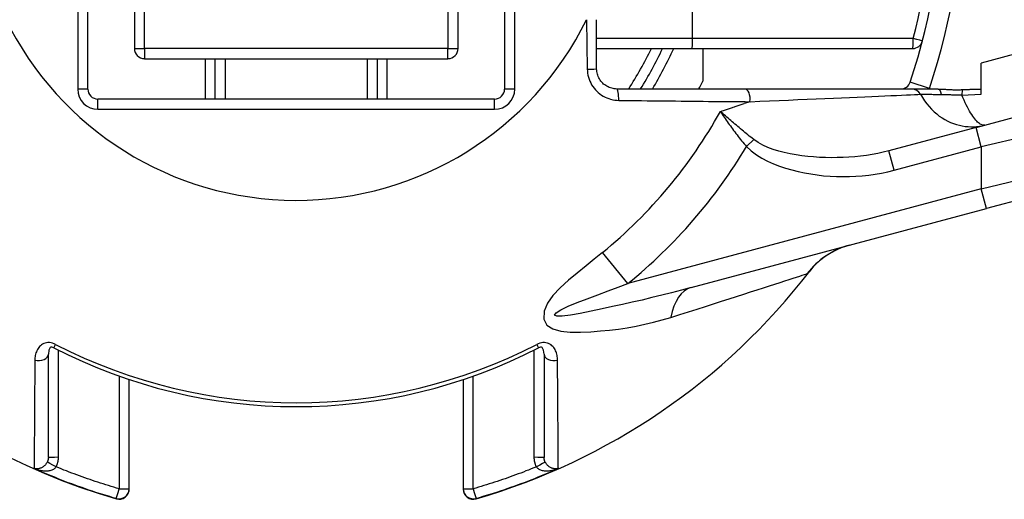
# Model space of a CAD drawing. Header units: inches. Extents: x 0 to 400, y -11 to 260.
# Tile 35 of 61: x 70.154 to 71.57, y 220.146 to 220.835. Entities that reach past the tile are written whole.
import ezdxf

# ---------------------------------------------------------------- set-up
doc = ezdxf.new("R2010")
doc.units = ezdxf.units.IN
doc.header["$LTSCALE"] = 24.005935
doc.header["$MEASUREMENT"] = 0
doc.layers.add('Visible Edges(ANSI)', color=7, linetype='Continuous', lineweight=25)
doc.layers.add('Visible Tangent Edges(ANSI)', color=7, linetype='Continuous', lineweight=25)

msp = doc.modelspace()

# ---------------------------------------------------------------- linework, layer by layer
at = {"layer": 'Visible Edges(ANSI)'}
for p, q in [((70.2523, 220.7357), (70.2523, 221.3844)), ((70.8514, 221.3844), (70.8514, 220.7357)), ((70.3192, 221.3639), (70.3192, 220.7939)), ((70.7845, 220.7939), (70.7845, 221.3639)), ((70.9837, 220.7648), (70.9837, 220.8353)), ((70.9837, 220.7939), (71.1208, 220.7939)), ((71.1208, 220.7939), (71.4379, 220.7939)), ((71.1364, 220.7939), (71.1364, 220.747)), ((70.3337, 220.7793), (70.77, 220.7793)), ((70.4355, 220.7212), (70.4355, 220.7793)), ((70.6682, 220.7793), (70.6682, 220.7212)), ((71.5363, 220.7281), (71.5363, 220.7728)), ((71.1967, 220.7357), (71.0128, 220.7357)), ((71.4368, 220.7357), (71.1967, 220.7357)), ((71.4743, 220.7357), (71.4368, 220.7357)), ((71.529, 220.6805), (71.7141, 220.7301)), ((70.8369, 220.7212), (70.2669, 220.7212)), ((71.529, 220.6805), (71.4037, 220.647)), ((71.7291, 220.6137), (71.5441, 220.5641)), ((71.1195, 220.4504), (71.5441, 220.5641)), ((70.1956, 220.2065), (70.1956, 220.3549)), ((70.9081, 220.3549), (70.9081, 220.2065)), ((70.3119, 220.1616), (70.3119, 220.3183)), ((70.7918, 220.3183), (70.7918, 220.1616)), ((70.3119, 220.161), (70.3119, 220.1616)), ((70.7918, 220.1616), (70.7918, 220.161))]:
    msp.add_line(p, q, dxfattribs=at)
at = {"layer": 'Visible Edges(ANSI)', "flags": 128}
for points in [[(71.0128, 220.7357), (71.0109, 220.7358), (71.009, 220.736), (71.0072, 220.7363), (71.0053, 220.7367), (71.0035, 220.7372), (71.0017, 220.7379), (71, 220.7387), (70.9984, 220.7396), (70.9968, 220.7406), (70.9952, 220.7417), (70.9937, 220.7428), (70.9924, 220.7441), (70.991, 220.7455), (70.9898, 220.747), (70.9887, 220.7485), (70.9877, 220.7501), (70.9868, 220.7518), (70.986, 220.7536), (70.9853, 220.7554), (70.9848, 220.7572), (70.9843, 220.7591), (70.984, 220.761), (70.9838, 220.7629), (70.9837, 220.7648)], [(71.4743, 220.7357), (71.4757, 220.7357), (71.4771, 220.7357), (71.4785, 220.7356), (71.4799, 220.7356), (71.4813, 220.7355), (71.4827, 220.7354), (71.484, 220.7354), (71.4853, 220.7353), (71.4867, 220.7352), (71.4881, 220.7351), (71.4896, 220.735), (71.4911, 220.7349), (71.4926, 220.7349), (71.4942, 220.7348), (71.4957, 220.7347), (71.4973, 220.7347), (71.4988, 220.7347), (71.5003, 220.7346), (71.5018, 220.7346), (71.5034, 220.7347), (71.5049, 220.7347), (71.5064, 220.7347), (71.5079, 220.7348), (71.5094, 220.7348)], [(71.5094, 220.7348), (71.5106, 220.7349), (71.5117, 220.7349), (71.5128, 220.735), (71.5139, 220.735), (71.5151, 220.7351), (71.5162, 220.7351), (71.5173, 220.7351), (71.5184, 220.7352), (71.5196, 220.7352), (71.5207, 220.7353), (71.5218, 220.7353), (71.5229, 220.7353), (71.5241, 220.7354), (71.5252, 220.7354), (71.5263, 220.7354), (71.5274, 220.7355), (71.5285, 220.7355), (71.5296, 220.7355), (71.5308, 220.7355), (71.5319, 220.7356), (71.533, 220.7356), (71.5341, 220.7356), (71.5352, 220.7356), (71.5363, 220.7356)], [(71.3478, 220.5116), (71.3353, 220.5075), (71.3256, 220.5031), (71.3182, 220.4989), (71.3123, 220.4952), (71.3041, 220.4888), (71.2987, 220.484), (71.2951, 220.4803), (71.2927, 220.4776), (71.2899, 220.4741)], [(70.2035, 220.3638), (70.2008, 220.3649), (70.1994, 220.365), (70.1982, 220.3642), (70.1964, 220.3608), (70.1956, 220.3549)], [(70.9081, 220.3549), (70.9073, 220.3608), (70.9055, 220.3642), (70.9043, 220.365), (70.903, 220.3649), (70.9002, 220.3638)]]:
    msp.add_lwpolyline(points, dxfattribs=at)
at = {"layer": 'Visible Edges(ANSI)'}
for centre, radius, start, end in [((70.5519, 221.0411), 0.9306, 341.4906, 18.5094), ((71.4379, 220.8084), 0.0145, 270, 345.2875), ((70.3337, 220.7939), 0.0145, 180, 270), ((70.77, 220.7939), 0.0145, 270, 0), ((70.5519, 221.0411), 0.5816, 328.3318, 334.8493), ((70.5519, 221.0411), 0.6543, 332.1819, 333.2951), ((71.4206, 220.7503), 0.0145, 270, 341.4906), ((70.2669, 220.7357), 0.0145, 180, 270), ((70.8369, 220.7357), 0.0145, 270, 0), ((70.5519, 221.0411), 0.9306, 200.3603, 253.8724), ((70.5519, 221.0411), 0.9306, 286.1276, 322.4685), ((70.5519, 221.0411), 0.7616, 242.7787, 297.2213), ((70.2974, 220.161), 0.0145, 253.8724, 0), ((70.8063, 220.161), 0.0145, 180, 286.1276)]:
    msp.add_arc(centre, radius, start, end, dxfattribs=at)
at = {"layer": 'Visible Tangent Edges(ANSI)'}
for p, q in [((70.2378, 221.3844), (70.2378, 220.7357)), ((70.866, 220.7357), (70.866, 221.3844)), ((70.3337, 220.7939), (70.3337, 221.3639)), ((70.77, 221.3639), (70.77, 220.7939)), ((71.1215, 220.8084), (71.1215, 221.2737)), ((72.2095, 220.9532), (71.5363, 220.7728)), ((70.9692, 220.8353), (70.9701, 220.7642)), ((71.1215, 220.8084), (70.9837, 220.8084)), ((71.4387, 220.8084), (71.1215, 220.8084)), ((70.3192, 220.7939), (70.3337, 220.7939)), ((70.77, 220.7939), (70.3337, 220.7939)), ((70.3337, 220.7939), (70.3337, 220.7793)), ((70.77, 220.7939), (70.7845, 220.7939)), ((70.77, 220.7793), (70.77, 220.7939)), ((70.421, 220.7793), (70.421, 220.7212)), ((70.4501, 220.7212), (70.4501, 220.7793)), ((70.6537, 220.7793), (70.6537, 220.7212)), ((70.6827, 220.7212), (70.6827, 220.7793)), ((71.4619, 220.7364), (71.4344, 220.7456)), ((70.2523, 220.7357), (70.2378, 220.7357)), ((70.866, 220.7357), (70.8514, 220.7357)), ((71.5084, 220.7271), (71.5363, 220.7281)), ((70.2669, 220.7066), (70.2669, 220.7212)), ((70.8369, 220.7066), (70.8369, 220.7212)), ((71.2041, 220.7175), (71.1957, 220.7148)), ((70.2669, 220.7066), (70.8369, 220.7066)), ((71.7422, 220.702), (71.5365, 220.6525)), ((71.5365, 220.6525), (71.529, 220.6805)), ((71.1991, 220.6531), (71.2094, 220.6632)), ((71.4112, 220.6189), (71.4037, 220.647)), ((71.4112, 220.6189), (71.5365, 220.6525)), ((71.5365, 220.6525), (71.5365, 220.5922)), ((71.5365, 220.5922), (71.7422, 220.6418)), ((71.5365, 220.5922), (71.0287, 220.4562)), ((71.5441, 220.5641), (71.5365, 220.5922)), ((71.0287, 220.4562), (70.9921, 220.501)), ((70.2035, 220.3638), (70.206, 220.3687)), ((70.2102, 220.2066), (70.2102, 220.3605)), ((70.8936, 220.3605), (70.8936, 220.2066)), ((70.8977, 220.3687), (70.9002, 220.3638)), ((70.2974, 220.3233), (70.2974, 220.1614)), ((70.8063, 220.1614), (70.8063, 220.3233)), ((70.1752, 220.1907), (70.1752, 220.1916)), ((70.9285, 220.1916), (70.9285, 220.1907)), ((70.2934, 220.1476), (70.2934, 220.1471)), ((70.8104, 220.1471), (70.8104, 220.1476))]:
    msp.add_line(p, q, dxfattribs=at)
at = {"layer": 'Visible Tangent Edges(ANSI)', "flags": 128}
for points in [[(70.9701, 220.7642), (70.9703, 220.7613), (70.9706, 220.7584), (70.9711, 220.7555), (70.9719, 220.7526), (70.9728, 220.7498), (70.9738, 220.7471), (70.9751, 220.7444), (70.9765, 220.7418), (70.9781, 220.7394), (70.9799, 220.737), (70.9818, 220.7347), (70.9838, 220.7326), (70.9859, 220.7306), (70.9882, 220.7288), (70.9906, 220.7271), (70.9931, 220.7255), (70.9957, 220.7242), (70.9983, 220.723), (71.0011, 220.7219), (71.0038, 220.721), (71.0067, 220.7204), (71.0096, 220.7199), (71.0125, 220.7195), (71.0154, 220.7194)], [(71.2041, 220.7175), (71.2182, 220.7181), (71.2322, 220.7187), (71.246, 220.7193), (71.2596, 220.7199), (71.273, 220.7205), (71.2862, 220.7211), (71.2991, 220.7216), (71.3117, 220.7222), (71.3239, 220.7227), (71.3358, 220.7232), (71.3473, 220.7237), (71.3583, 220.7242), (71.3689, 220.7247), (71.3791, 220.7251), (71.3888, 220.7255), (71.3979, 220.7259), (71.4066, 220.7263), (71.4146, 220.7266), (71.422, 220.7269), (71.4288, 220.7272), (71.435, 220.7275), (71.4405, 220.7277), (71.4452, 220.7279), (71.4493, 220.7281)], [(71.4493, 220.7281), (71.4498, 220.7281), (71.4503, 220.7281), (71.4509, 220.7281), (71.4517, 220.7281), (71.4525, 220.7281), (71.4533, 220.7281), (71.4542, 220.7281), (71.4553, 220.7281), (71.4563, 220.7281), (71.4575, 220.7281), (71.4587, 220.7281), (71.4599, 220.7281), (71.4613, 220.7281), (71.4627, 220.7281), (71.4641, 220.7281), (71.4656, 220.7281), (71.4672, 220.728), (71.4688, 220.728), (71.4705, 220.728), (71.4722, 220.728), (71.4739, 220.7279), (71.4757, 220.7279), (71.4775, 220.7279), (71.4794, 220.7278)], [(71.4493, 220.7281), (71.452, 220.7233), (71.4549, 220.7188), (71.4581, 220.7144), (71.4615, 220.7104), (71.465, 220.7066), (71.4686, 220.7031), (71.4724, 220.6999), (71.4762, 220.6969), (71.4802, 220.6943), (71.4842, 220.6919), (71.4883, 220.6897), (71.4924, 220.6878), (71.4966, 220.6862), (71.5008, 220.6848), (71.505, 220.6836), (71.5091, 220.6828), (71.5133, 220.6821), (71.5175, 220.6817), (71.5216, 220.6815), (71.5257, 220.6815), (71.5298, 220.6818), (71.5338, 220.6823), (71.5378, 220.683), (71.5417, 220.6839)], [(71.4794, 220.7278), (71.4805, 220.7278), (71.4817, 220.7278), (71.4828, 220.7278), (71.484, 220.7278), (71.4852, 220.7277), (71.4864, 220.7277), (71.4876, 220.7277), (71.4888, 220.7277), (71.49, 220.7276), (71.4912, 220.7276), (71.4924, 220.7276), (71.4936, 220.7275), (71.4949, 220.7275), (71.4961, 220.7275), (71.4973, 220.7274), (71.4986, 220.7274), (71.4998, 220.7274), (71.501, 220.7273), (71.5023, 220.7273), (71.5035, 220.7273), (71.5047, 220.7272), (71.506, 220.7272), (71.5072, 220.7272), (71.5084, 220.7271)], [(71.5417, 220.6839), (71.5407, 220.6838), (71.5397, 220.6838), (71.5386, 220.6839), (71.5375, 220.6842), (71.5363, 220.6847), (71.5351, 220.6854), (71.5339, 220.6862), (71.5326, 220.6872), (71.5313, 220.6883), (71.5299, 220.6897), (71.5286, 220.6912), (71.5271, 220.6929), (71.5257, 220.6947), (71.5242, 220.6968), (71.5227, 220.699), (71.5212, 220.7014), (71.5196, 220.704), (71.5181, 220.7067), (71.5165, 220.7097), (71.5149, 220.7128), (71.5133, 220.7161), (71.5117, 220.7196), (71.5101, 220.7233), (71.5084, 220.7271)], [(71.0154, 220.7194), (71.0236, 220.7193), (71.0318, 220.7192), (71.04, 220.7191), (71.0482, 220.719), (71.0564, 220.7189), (71.0646, 220.7188), (71.0727, 220.7188), (71.0809, 220.7187), (71.0889, 220.7186), (71.097, 220.7185), (71.105, 220.7184), (71.113, 220.7183), (71.1209, 220.7183), (71.1288, 220.7182), (71.1366, 220.7181), (71.1444, 220.718), (71.1521, 220.718), (71.1597, 220.7179), (71.1673, 220.7178), (71.1748, 220.7178), (71.1822, 220.7177), (71.1896, 220.7176), (71.1969, 220.7176), (71.2041, 220.7175)], [(71.1615, 220.7036), (71.1629, 220.7041), (71.1643, 220.7045), (71.1658, 220.705), (71.1672, 220.7055), (71.1687, 220.706), (71.1701, 220.7064), (71.1716, 220.7069), (71.173, 220.7074), (71.1744, 220.7078), (71.1759, 220.7083), (71.1773, 220.7088), (71.1787, 220.7092), (71.1801, 220.7097), (71.1816, 220.7102), (71.183, 220.7106), (71.1844, 220.7111), (71.1858, 220.7116), (71.1872, 220.712), (71.1887, 220.7125), (71.1901, 220.713), (71.1915, 220.7134), (71.1929, 220.7139), (71.1943, 220.7143), (71.1957, 220.7148)], [(71.2094, 220.6632), (71.2073, 220.6649), (71.2051, 220.6665), (71.203, 220.6682), (71.2009, 220.6699), (71.1988, 220.6716), (71.1967, 220.6733), (71.1947, 220.675), (71.1926, 220.6768), (71.1905, 220.6785), (71.1885, 220.6802), (71.1865, 220.6819), (71.1845, 220.6836), (71.1825, 220.6853), (71.1805, 220.687), (71.1785, 220.6887), (71.1765, 220.6904), (71.1746, 220.6921), (71.1727, 220.6937), (71.1707, 220.6954), (71.1688, 220.6971), (71.167, 220.6987), (71.1651, 220.7004), (71.1633, 220.702), (71.1615, 220.7036)], [(71.1615, 220.7036), (71.1628, 220.7015), (71.1642, 220.6995), (71.1656, 220.6974), (71.167, 220.6953), (71.1684, 220.6932), (71.1699, 220.6911), (71.1713, 220.6889), (71.1728, 220.6868), (71.1743, 220.6847), (71.1759, 220.6826), (71.1774, 220.6804), (71.179, 220.6783), (71.1806, 220.6762), (71.1822, 220.674), (71.1838, 220.6719), (71.1854, 220.6698), (71.1871, 220.6677), (71.1887, 220.6655), (71.1904, 220.6634), (71.1921, 220.6613), (71.1939, 220.6592), (71.1956, 220.6572), (71.1974, 220.6551), (71.1991, 220.6531)], [(71.4037, 220.647), (71.3957, 220.645), (71.3877, 220.6432), (71.3796, 220.6417), (71.3713, 220.6404), (71.363, 220.6393), (71.3547, 220.6384), (71.3463, 220.6378), (71.3378, 220.6373), (71.3294, 220.6371), (71.3209, 220.637), (71.3124, 220.6372), (71.3039, 220.6375), (71.2954, 220.6381), (71.287, 220.6389), (71.2786, 220.6399), (71.2702, 220.6412), (71.2618, 220.6427), (71.2534, 220.6444), (71.2453, 220.6465), (71.2373, 220.6489), (71.2297, 220.6517), (71.2224, 220.655), (71.2156, 220.6588), (71.2094, 220.6632)], [(71.1991, 220.6531), (71.2059, 220.6469), (71.2132, 220.6413), (71.221, 220.6364), (71.2292, 220.6321), (71.2377, 220.6283), (71.2464, 220.625), (71.2553, 220.6221), (71.2643, 220.6195), (71.2733, 220.6173), (71.2823, 220.6153), (71.2914, 220.6137), (71.3006, 220.6123), (71.3098, 220.6112), (71.3191, 220.6105), (71.3283, 220.61), (71.3376, 220.6098), (71.3469, 220.6099), (71.3562, 220.6103), (71.3655, 220.6109), (71.3748, 220.6119), (71.384, 220.6132), (71.3931, 220.6147), (71.4022, 220.6166), (71.4112, 220.6189)], [(70.9921, 220.501), (70.9803, 220.4913), (70.9685, 220.4815), (70.9559, 220.4713), (70.9432, 220.4609), (70.9313, 220.4502), (70.9209, 220.4393), (70.9129, 220.428), (70.9083, 220.4164), (70.9079, 220.4051), (70.9123, 220.3966), (70.9208, 220.391), (70.9322, 220.3878), (70.9458, 220.3864), (70.9605, 220.3863), (70.9753, 220.3871), (70.9892, 220.3882), (71.0021, 220.3893), (71.015, 220.3908), (71.0277, 220.3927), (71.0404, 220.395), (71.0531, 220.3977), (71.0656, 220.4007), (71.078, 220.404), (71.0903, 220.4077)], [(71.0903, 220.4077), (71.1031, 220.4118), (71.1157, 220.4158), (71.128, 220.4197), (71.14, 220.4235), (71.1517, 220.4272), (71.1631, 220.4309), (71.1741, 220.4344), (71.1848, 220.4378), (71.1951, 220.4411), (71.205, 220.4443), (71.2144, 220.4474), (71.2234, 220.4502), (71.2319, 220.453), (71.2398, 220.4555), (71.2473, 220.4579), (71.2541, 220.4601), (71.2604, 220.4621), (71.266, 220.464), (71.2711, 220.4656), (71.2755, 220.467), (71.2792, 220.4682), (71.2822, 220.4692), (71.2845, 220.4699), (71.2862, 220.4705)], [(71.2862, 220.4705), (71.2863, 220.4705), (71.2864, 220.4706), (71.2865, 220.4706), (71.2866, 220.4707), (71.2867, 220.4708), (71.2868, 220.4708), (71.287, 220.4709), (71.2871, 220.471), (71.2872, 220.4712), (71.2874, 220.4713), (71.2875, 220.4714), (71.2877, 220.4716), (71.2878, 220.4717), (71.288, 220.4719), (71.2882, 220.4721), (71.2883, 220.4723), (71.2885, 220.4725), (71.2887, 220.4727), (71.2889, 220.4729), (71.2891, 220.4731), (71.2893, 220.4734), (71.2895, 220.4736), (71.2897, 220.4739), (71.2899, 220.4741)], [(71.1195, 220.4504), (71.1054, 220.4467), (71.0913, 220.443), (71.0772, 220.4395), (71.063, 220.436), (71.0489, 220.4326), (71.0348, 220.4293), (71.0207, 220.4261), (71.0066, 220.4231), (70.9915, 220.4198), (70.9756, 220.4165), (70.96, 220.4134), (70.9459, 220.4109), (70.9342, 220.4095), (70.9263, 220.4093), (70.9231, 220.4109), (70.9255, 220.4143), (70.9324, 220.4187), (70.9428, 220.4236), (70.9556, 220.4289), (70.9701, 220.4345), (70.9853, 220.4401), (71.0003, 220.4457), (71.0145, 220.4509), (71.0287, 220.4562)], [(70.206, 220.3687), (70.2039, 220.3697), (70.2017, 220.3705), (70.1995, 220.371), (70.1973, 220.3714), (70.1951, 220.3714), (70.1929, 220.3712), (70.1909, 220.3708), (70.189, 220.3701), (70.1873, 220.3692), (70.1857, 220.3682), (70.1842, 220.367), (70.183, 220.3657), (70.1818, 220.3643), (70.1808, 220.3629), (70.1799, 220.3613), (70.1791, 220.3597), (70.1784, 220.3581), (70.1778, 220.3565), (70.1773, 220.3548), (70.1769, 220.3531), (70.1766, 220.3513), (70.1764, 220.3496), (70.1763, 220.3478), (70.1762, 220.346)], [(70.9275, 220.346), (70.9274, 220.3478), (70.9273, 220.3496), (70.9271, 220.3513), (70.9268, 220.3531), (70.9264, 220.3548), (70.9259, 220.3565), (70.9253, 220.3581), (70.9247, 220.3597), (70.9239, 220.3613), (70.923, 220.3629), (70.9219, 220.3643), (70.9208, 220.3657), (70.9195, 220.367), (70.9181, 220.3682), (70.9165, 220.3692), (70.9147, 220.3701), (70.9128, 220.3708), (70.9108, 220.3712), (70.9087, 220.3714), (70.9065, 220.3714), (70.9042, 220.371), (70.902, 220.3705), (70.8998, 220.3697), (70.8977, 220.3687)], [(70.1762, 220.346), (70.1762, 220.3354), (70.1761, 220.325), (70.176, 220.315), (70.1759, 220.3053), (70.1759, 220.2959), (70.1758, 220.2868), (70.1757, 220.2781), (70.1757, 220.2697), (70.1756, 220.2616), (70.1756, 220.254), (70.1755, 220.2467), (70.1755, 220.2398), (70.1754, 220.2334), (70.1754, 220.2273), (70.1754, 220.2217), (70.1753, 220.2165), (70.1753, 220.2117), (70.1753, 220.2074), (70.1753, 220.2036), (70.1752, 220.2002), (70.1752, 220.1974), (70.1752, 220.195), (70.1752, 220.193), (70.1752, 220.1916)], [(70.9285, 220.1916), (70.9285, 220.1931), (70.9285, 220.195), (70.9285, 220.1974), (70.9285, 220.2003), (70.9285, 220.2037), (70.9284, 220.2075), (70.9284, 220.2118), (70.9284, 220.2165), (70.9284, 220.2217), (70.9283, 220.2273), (70.9283, 220.2333), (70.9282, 220.2397), (70.9282, 220.2465), (70.9282, 220.2538), (70.9281, 220.2614), (70.928, 220.2694), (70.928, 220.2778), (70.9279, 220.2865), (70.9279, 220.2956), (70.9278, 220.3051), (70.9277, 220.3149), (70.9276, 220.325), (70.9276, 220.3354), (70.9275, 220.346)], [(70.1956, 220.2065), (70.1956, 220.2062), (70.1956, 220.2059), (70.1956, 220.2056), (70.1956, 220.2053), (70.1955, 220.205), (70.1955, 220.2047), (70.1955, 220.2044), (70.1954, 220.2041), (70.1954, 220.2038), (70.1953, 220.2035), (70.1952, 220.2032), (70.1952, 220.2029), (70.1951, 220.2026), (70.195, 220.2023), (70.1949, 220.202), (70.1948, 220.2018), (70.1948, 220.2015), (70.1946, 220.2012), (70.1945, 220.2009), (70.1944, 220.2006), (70.1943, 220.2003), (70.1942, 220.2001), (70.1941, 220.1998), (70.1939, 220.1995)], [(70.2068, 220.1929), (70.207, 220.1934), (70.2073, 220.194), (70.2075, 220.1945), (70.2078, 220.195), (70.208, 220.1956), (70.2082, 220.1962), (70.2084, 220.1967), (70.2086, 220.1973), (70.2088, 220.1978), (70.209, 220.1984), (70.2091, 220.199), (70.2093, 220.1996), (70.2094, 220.2001), (70.2096, 220.2007), (70.2097, 220.2013), (70.2098, 220.2019), (70.2099, 220.2025), (70.2099, 220.2031), (70.21, 220.2037), (70.2101, 220.2043), (70.2101, 220.2048), (70.2101, 220.2054), (70.2101, 220.206), (70.2102, 220.2066)], [(70.8936, 220.2066), (70.8936, 220.206), (70.8936, 220.2054), (70.8936, 220.2048), (70.8937, 220.2043), (70.8937, 220.2037), (70.8938, 220.2031), (70.8939, 220.2025), (70.894, 220.2019), (70.8941, 220.2013), (70.8942, 220.2007), (70.8943, 220.2001), (70.8944, 220.1996), (70.8946, 220.199), (70.8947, 220.1984), (70.8949, 220.1978), (70.8951, 220.1973), (70.8953, 220.1967), (70.8955, 220.1962), (70.8957, 220.1956), (70.8959, 220.195), (70.8962, 220.1945), (70.8964, 220.194), (70.8967, 220.1934), (70.897, 220.1929)], [(70.9098, 220.1995), (70.9097, 220.1998), (70.9095, 220.2001), (70.9094, 220.2003), (70.9093, 220.2006), (70.9092, 220.2009), (70.9091, 220.2012), (70.909, 220.2015), (70.9089, 220.2018), (70.9088, 220.202), (70.9087, 220.2023), (70.9086, 220.2026), (70.9086, 220.2029), (70.9085, 220.2032), (70.9084, 220.2035), (70.9084, 220.2038), (70.9083, 220.2041), (70.9083, 220.2044), (70.9082, 220.2047), (70.9082, 220.205), (70.9082, 220.2053), (70.9081, 220.2056), (70.9081, 220.2059), (70.9081, 220.2062), (70.9081, 220.2065)], [(70.1939, 220.1995), (70.1934, 220.1985), (70.1927, 220.1976), (70.1921, 220.1967), (70.1914, 220.1959), (70.1906, 220.1951), (70.1898, 220.1943), (70.189, 220.1937), (70.1882, 220.193), (70.1874, 220.1925), (70.1865, 220.192), (70.1857, 220.1916), (70.1848, 220.1912), (70.184, 220.1909), (70.1831, 220.1906), (70.1823, 220.1904), (70.1814, 220.1902), (70.1806, 220.1901), (70.1798, 220.19), (70.179, 220.19), (70.1782, 220.1901), (70.1774, 220.1902), (70.1767, 220.1903), (70.1759, 220.1905), (70.1752, 220.1907)], [(70.1752, 220.1907), (70.1766, 220.1901), (70.178, 220.1896), (70.1795, 220.1891), (70.1809, 220.1887), (70.1824, 220.1883), (70.1839, 220.188), (70.1853, 220.1877), (70.1868, 220.1875), (70.1883, 220.1873), (70.1898, 220.1872), (70.1913, 220.1872), (70.1927, 220.1872), (70.1942, 220.1872), (70.1956, 220.1874), (70.197, 220.1876), (70.1984, 220.1878), (70.1997, 220.1882), (70.2009, 220.1886), (70.2021, 220.1891), (70.2033, 220.1897), (70.2043, 220.1904), (70.2053, 220.1912), (70.2061, 220.192), (70.2068, 220.1929)], [(70.1752, 220.1907), (70.18, 220.1886), (70.1848, 220.1865), (70.1897, 220.1844), (70.1945, 220.1824), (70.1994, 220.1804), (70.2043, 220.1784), (70.2091, 220.1764), (70.214, 220.1745), (70.2189, 220.1726), (70.2238, 220.1707), (70.2287, 220.1689), (70.2337, 220.1671), (70.2386, 220.1653), (70.2435, 220.1636), (70.2485, 220.1618), (70.2535, 220.1601), (70.2584, 220.1585), (70.2634, 220.1568), (70.2684, 220.1552), (70.2734, 220.1536), (70.2783, 220.1521), (70.2833, 220.1506), (70.2884, 220.1491), (70.2934, 220.1476)], [(70.2974, 220.1614), (70.2936, 220.1625), (70.2898, 220.1637), (70.2859, 220.1648), (70.2821, 220.166), (70.2783, 220.1672), (70.2745, 220.1684), (70.2707, 220.1696), (70.2669, 220.1708), (70.2631, 220.1721), (70.2593, 220.1734), (70.2555, 220.1746), (70.2518, 220.1759), (70.248, 220.1773), (70.2442, 220.1786), (70.2404, 220.18), (70.2367, 220.1813), (70.2329, 220.1827), (70.2292, 220.1841), (70.2254, 220.1855), (70.2217, 220.187), (70.2179, 220.1884), (70.2142, 220.1899), (70.2105, 220.1914), (70.2068, 220.1929)], [(70.897, 220.1929), (70.8932, 220.1914), (70.8895, 220.1899), (70.8858, 220.1884), (70.8821, 220.187), (70.8783, 220.1855), (70.8746, 220.1841), (70.8708, 220.1827), (70.8671, 220.1813), (70.8633, 220.18), (70.8595, 220.1786), (70.8558, 220.1773), (70.852, 220.1759), (70.8482, 220.1746), (70.8444, 220.1734), (70.8406, 220.1721), (70.8368, 220.1708), (70.833, 220.1696), (70.8292, 220.1684), (70.8254, 220.1672), (70.8216, 220.166), (70.8178, 220.1648), (70.814, 220.1637), (70.8102, 220.1625), (70.8063, 220.1614)], [(70.8104, 220.1476), (70.8154, 220.1491), (70.8204, 220.1506), (70.8254, 220.1521), (70.8304, 220.1536), (70.8354, 220.1552), (70.8403, 220.1568), (70.8453, 220.1585), (70.8503, 220.1601), (70.8552, 220.1618), (70.8602, 220.1636), (70.8651, 220.1653), (70.8701, 220.1671), (70.875, 220.1689), (70.8799, 220.1707), (70.8848, 220.1726), (70.8897, 220.1745), (70.8946, 220.1764), (70.8995, 220.1784), (70.9043, 220.1804), (70.9092, 220.1824), (70.9141, 220.1844), (70.9189, 220.1865), (70.9237, 220.1886), (70.9285, 220.1907)], [(70.897, 220.1929), (70.8977, 220.192), (70.8985, 220.1912), (70.8994, 220.1904), (70.9005, 220.1897), (70.9016, 220.1891), (70.9028, 220.1886), (70.9041, 220.1882), (70.9054, 220.1878), (70.9067, 220.1876), (70.9081, 220.1874), (70.9096, 220.1872), (70.911, 220.1872), (70.9125, 220.1872), (70.9139, 220.1872), (70.9154, 220.1873), (70.9169, 220.1875), (70.9184, 220.1877), (70.9199, 220.188), (70.9213, 220.1883), (70.9228, 220.1887), (70.9243, 220.1891), (70.9257, 220.1896), (70.9271, 220.1901), (70.9285, 220.1907)], [(70.9285, 220.1907), (70.9278, 220.1905), (70.9271, 220.1903), (70.9263, 220.1902), (70.9255, 220.1901), (70.9247, 220.19), (70.9239, 220.19), (70.9231, 220.1901), (70.9223, 220.1902), (70.9215, 220.1904), (70.9206, 220.1906), (70.9198, 220.1909), (70.9189, 220.1912), (70.9181, 220.1916), (70.9172, 220.192), (70.9164, 220.1925), (70.9155, 220.193), (70.9147, 220.1937), (70.9139, 220.1943), (70.9131, 220.1951), (70.9124, 220.1959), (70.9117, 220.1967), (70.911, 220.1976), (70.9104, 220.1985), (70.9098, 220.1995)]]:
    msp.add_lwpolyline(points, dxfattribs=at)
at = {"layer": 'Visible Tangent Edges(ANSI)'}
for centre, radius, start, end in [((70.5519, 221.0411), 0.9597, 341.4906, 18.5094), ((70.5526, 221.0411), 0.9161, 345.2875, 14.7125), ((70.5519, 221.0411), 0.4653, 206.0058, 333.7503), ((70.5519, 221.0411), 0.5671, 327.421, 334.1576), ((70.5519, 221.0411), 0.5962, 329.1898, 335.5037), ((70.2669, 220.7357), 0.0291, 180, 270), ((70.8369, 220.7357), 0.0291, 270, 0), ((71.4206, 220.7503), 0.0436, 340.5288, 341.4906), ((70.5519, 221.0411), 0.6968, 309.1871, 331.0288), ((70.5519, 221.0411), 0.7546, 309.1871, 329.0598), ((70.5519, 221.0411), 0.7561, 242.7787, 297.2213)]:
    msp.add_arc(centre, radius, start, end, dxfattribs=at)
for centre, major_axis, ratio, start_param, end_param in [((71.1208, 220.8084), (0, -0.0145), 0.052336, 0, 1.570796), ((71.4379, 220.8084), (0, -0.0145), 0.052336, 0, 1.570796), ((71.4379, 220.8084), (0.0141, -0.0037), 0.013309, 0, 1.520155), ((70.9692, 220.7648), (0.0145, 0), 0.043172, 4.77751, 6.283185), ((71.0128, 220.7212), (0, 0.0145), 0.175836, 4.590958, 6.283185), ((71.1967, 220.7212), (0, 0.0145), 0.522562, 4.458739, 6.283185), ((71.4368, 220.7212), (0, 0.0145), 0.975069, 5.207774, 6.283185), ((71.4743, 220.7212), (0, 0.0145), 0.39505, 5.18863, 6.283185), ((71.51, 220.7212), (0, 0.0145), 0.120075, 0.351381, 1.149502), ((71.3779, 220.3992), (-0.0301, 0.1124), 0.996014, 0, 0.650315), ((71.1496, 220.338), (-0.0301, 0.1124), 0.479095, 0, 0.780301), ((70.1811, 220.3549), (0.0145, 0), 0.650925, 4.37415, 6.283185), ((70.9227, 220.3549), (-0.0145, 0), 0.650925, 0, 1.909035), ((70.2102, 220.2065), (-0.0145, 0), 0.008727, 4.712389, 6.283185), ((70.8936, 220.2065), (0.0145, 0), 0.008727, 0, 1.570796), ((70.2068, 220.1928), (-0.0129, 0.0068), 0.007725, 4.716449, 6.227691), ((70.897, 220.1928), (0.0129, 0.0068), 0.007725, 0.055495, 1.566736), ((70.2974, 220.1616), (0.014, -0.004), 0.998994, 4.712389, 6.564504), ((70.2974, 220.1616), (-0.004, -0.014), 0.002426, 0.046862, 1.562414), ((70.2974, 220.1616), (0.0145, 0), 0.008727, 4.712389, 6.283185), ((70.8063, 220.1616), (-0.0145, 0), 0.008727, 0, 1.570796), ((70.8063, 220.1616), (-0.0145, 0), 0.99881, 0, 1.852115), ((70.8063, 220.1616), (0.004, -0.014), 0.002426, 4.720772, 6.236323)]:
    msp.add_ellipse(centre, major_axis=major_axis, ratio=ratio, start_param=start_param, end_param=end_param, dxfattribs=at)

doc.saveas('drawing.dxf')
